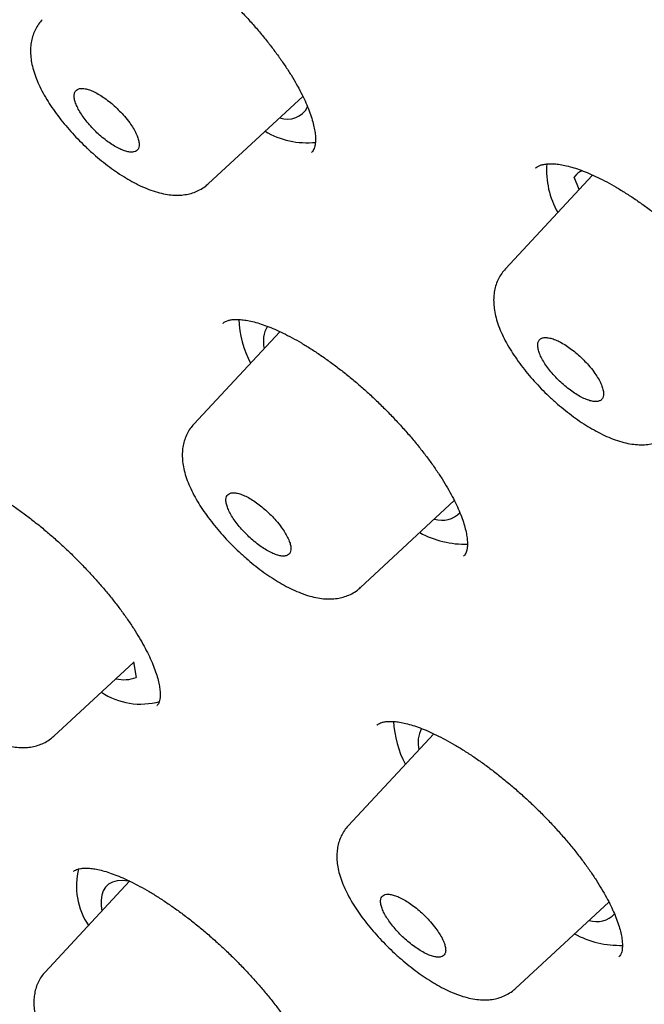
# Model space of a CAD drawing. Header units: millimetres. Extents: x 8 to 1095, y 12 to 2372.
# Tile 20 of 88: x 759 to 767, y 772 to 785. Entities that reach past the tile are written whole.
import ezdxf

# ---------------------------------------------------------------- set-up
doc = ezdxf.new("R2010")
doc.units = ezdxf.units.MM

msp = doc.modelspace()

# ---------------------------------------------------------------- linework, layer by layer
at = {"color": 7, "linetype": 'Continuous', "lineweight": 30}
for p, q in [((761.517, 782.768), (762.784, 783.941)), ((762.901, 783.191), (762.903, 783.193)), ((766.68, 782.882), (765.507, 781.621)), ((766.466, 782.89), (766.433, 782.856)), ((766.498, 782.687), (766.433, 782.856)), ((761.708, 780.89), (761.706, 780.888)), ((762.475, 780.776), (761.317, 779.531)), ((763.56, 777.336), (764.82, 778.503)), ((764.947, 777.758), (764.95, 777.761)), ((760.505, 776.334), (760.543, 776.124)), ((759.435, 775.334), (760.506, 776.326)), ((760.821, 775.746), (760.823, 775.749)), ((763.781, 775.485), (763.779, 775.483)), ((764.544, 775.366), (763.394, 774.13)), ((759.701, 773.517), (759.699, 773.515)), ((760.455, 773.383), (759.318, 772.162)), ((765.643, 771.941), (766.899, 773.103)), ((767.034, 772.367), (767.036, 772.37))]:
    msp.add_line(p, q, dxfattribs=at)
at = {"color": 7, "linetype": 'Continuous', "lineweight": 30, "flags": 128}
msp.add_lwpolyline([(760.459, 773.383), (760.438, 773.386), (760.358, 773.392), (760.286, 773.387), (760.224, 773.37), (760.172, 773.343), (760.13, 773.304), (760.099, 773.255), (760.079, 773.197), (760.07, 773.128), (760.072, 773.051), (760.082, 772.983)], dxfattribs=at)
at = {"color": 7, "linetype": 'Continuous', "lineweight": 30}
for centre, radius, start, end in [((762.577, 783.941), 0.306, 250.1303, 332.3716), ((762.844, 784.441), 1.124, 239.635, 275.7176), ((767.184, 782.943), 1.123, 175.4117, 210.1058), ((766.621, 782.732), 0.225, 111.3281, 146.7339), ((763.267, 780.987), 1.345, 181.8605, 208.1566), ((762.646, 780.646), 0.394, 149.0913, 194.2749), ((764.657, 778.565), 0.327, 251.4084, 317.3298), ((764.969, 779.205), 1.288, 241.561, 271.415), ((760.38, 776.547), 0.453, 255.9928, 291.1474), ((760.601, 776.712), 0.946, 236.1913, 285.9093), ((765.362, 775.595), 1.36, 182.4907, 208.0743), ((764.762, 775.245), 0.429, 153.1799, 192.7154), ((760.708, 773.321), 0.968, 166.0214, 213.4179), ((766.736, 773.167), 0.327, 251.4216, 317.2037), ((767.047, 773.801), 1.281, 241.5269, 271.6967)]:
    msp.add_arc(centre, radius, start, end, dxfattribs=at)
for points, knots in [([(792.801, 764.835), (792.861, 764.902), (792.99, 765.044), (793.177, 765.273), (793.363, 765.52), (793.539, 765.776), (793.705, 766.042), (793.862, 766.317), (794.008, 766.601), (794.146, 766.894), (794.273, 767.196), (794.39, 767.507), (794.497, 767.828), (794.594, 768.157), (794.681, 768.495), (794.757, 768.842), (794.823, 769.198), (794.879, 769.563), (794.923, 769.936), (794.958, 770.317), (794.982, 770.706), (794.995, 771.103), (794.997, 771.508), (794.989, 771.921), (794.97, 772.341), (794.941, 772.768), (794.901, 773.203), (794.851, 773.644), (794.791, 774.092), (794.72, 774.546), (794.638, 775.008), (794.547, 775.475), (794.445, 775.949), (794.334, 776.428), (794.212, 776.914), (794.08, 777.406), (793.938, 777.903), (793.787, 778.406), (793.626, 778.915), (793.455, 779.429), (793.274, 779.948), (793.084, 780.472), (792.884, 781.001), (792.675, 781.536), (792.456, 782.075), (792.228, 782.619), (791.991, 783.167), (791.744, 783.72), (791.489, 784.277), (791.225, 784.838), (790.951, 785.403), (790.669, 785.973), (790.378, 786.546), (790.078, 787.123), (789.769, 787.703), (789.452, 788.287), (789.127, 788.874), (788.793, 789.464), (788.45, 790.057), (788.1, 790.653), (787.741, 791.251), (787.375, 791.853), (787, 792.456), (786.618, 793.062), (786.228, 793.67), (785.83, 794.28), (785.425, 794.892), (785.012, 795.506), (784.592, 796.121), (784.165, 796.737), (783.73, 797.355), (783.289, 797.974), (782.841, 798.594), (782.386, 799.214), (781.924, 799.835), (781.456, 800.457), (780.981, 801.079), (780.5, 801.701), (780.013, 802.323), (779.52, 802.945), (779.02, 803.567), (778.515, 804.188), (778.005, 804.808), (777.489, 805.428), (776.967, 806.047), (776.44, 806.665), (775.908, 807.282), (775.371, 807.897), (774.829, 808.511), (774.282, 809.123), (773.731, 809.733), (773.175, 810.341), (772.615, 810.947), (772.051, 811.551), (771.483, 812.152), (770.91, 812.751), (770.334, 813.347), (769.755, 813.94), (769.172, 814.53), (768.585, 815.117), (767.996, 815.7), (767.403, 816.28), (766.808, 816.856), (766.21, 817.429), (765.609, 817.997), (765.006, 818.561), (764.401, 819.122), (763.793, 819.678), (763.184, 820.229), (762.573, 820.776), (761.96, 821.317), (761.345, 821.854), (760.73, 822.386), (760.113, 822.913), (759.495, 823.434), (758.876, 823.95), (758.256, 824.461), (757.636, 824.965), (757.016, 825.464), (756.395, 825.957), (755.774, 826.444), (755.153, 826.924), (754.533, 827.398), (753.912, 827.866), (753.293, 828.327), (752.673, 828.781), (752.055, 829.229), (751.438, 829.67), (750.822, 830.103), (750.207, 830.53), (749.593, 830.949), (748.981, 831.361), (748.371, 831.765), (747.763, 832.162), (747.156, 832.551), (746.552, 832.932), (745.95, 833.306), (745.351, 833.671), (744.754, 834.029), (744.16, 834.378), (743.569, 834.719), (742.981, 835.052), (742.396, 835.376), (741.814, 835.692), (741.236, 835.999), (740.661, 836.297), (740.09, 836.587), (739.523, 836.868), (738.96, 837.14), (738.401, 837.403), (737.846, 837.657), (737.295, 837.902), (736.749, 838.137), (736.208, 838.364), (735.671, 838.581), (735.139, 838.788), (734.612, 838.986), (734.09, 839.175), (733.573, 839.354), (733.061, 839.523), (732.555, 839.683), (732.054, 839.832), (731.559, 839.972), (731.07, 840.102), (730.586, 840.222), (730.109, 840.332), (729.637, 840.432), (729.172, 840.522), (728.712, 840.601), (728.26, 840.67), (727.813, 840.729), (727.374, 840.777), (726.941, 840.814), (726.515, 840.842), (726.096, 840.858), (725.685, 840.864), (725.28, 840.859), (724.884, 840.844), (724.495, 840.817), (724.114, 840.78), (723.741, 840.732), (723.376, 840.674), (723.02, 840.605), (722.673, 840.525), (722.334, 840.434), (722.004, 840.333), (721.684, 840.222), (721.373, 840.1), (721.071, 839.968), (720.778, 839.826), (720.495, 839.674), (720.222, 839.513), (719.958, 839.341), (719.704, 839.16), (719.467, 838.978), (719.32, 838.85), (719.25, 838.79)], [0, 0, 0, 0, 0.004249, 0.009107, 0.013972, 0.018847, 0.023735, 0.02864, 0.033564, 0.03851, 0.043478, 0.048472, 0.05349, 0.058533, 0.063601, 0.068692, 0.073806, 0.07894, 0.084093, 0.089263, 0.094448, 0.099645, 0.104853, 0.11007, 0.115295, 0.120524, 0.125759, 0.130996, 0.136234, 0.141474, 0.146715, 0.151954, 0.157193, 0.16243, 0.167665, 0.172898, 0.178129, 0.183358, 0.188585, 0.193809, 0.19903, 0.20425, 0.209466, 0.214681, 0.219893, 0.225102, 0.23031, 0.235515, 0.240719, 0.24592, 0.251119, 0.256317, 0.261512, 0.266706, 0.271898, 0.277089, 0.282278, 0.287466, 0.292652, 0.297837, 0.303021, 0.308204, 0.313385, 0.318566, 0.323745, 0.328923, 0.334101, 0.339277, 0.344453, 0.349627, 0.354801, 0.359975, 0.365147, 0.370319, 0.375491, 0.380661, 0.385832, 0.391001, 0.396171, 0.401339, 0.406507, 0.411675, 0.416843, 0.42201, 0.427177, 0.432343, 0.437509, 0.442675, 0.447841, 0.453006, 0.458172, 0.463337, 0.468502, 0.473667, 0.478831, 0.483996, 0.48916, 0.494325, 0.499489, 0.504654, 0.509818, 0.514983, 0.520147, 0.525312, 0.530476, 0.535641, 0.540806, 0.545971, 0.551136, 0.556301, 0.561467, 0.566632, 0.571798, 0.576964, 0.582131, 0.587298, 0.592465, 0.597632, 0.6028, 0.607969, 0.613137, 0.618307, 0.623476, 0.628647, 0.633817, 0.638989, 0.644161, 0.649333, 0.654507, 0.659681, 0.664856, 0.670031, 0.675208, 0.680385, 0.685563, 0.690743, 0.695923, 0.701105, 0.706287, 0.711471, 0.716656, 0.721842, 0.72703, 0.732219, 0.73741, 0.742602, 0.747796, 0.752991, 0.758189, 0.763388, 0.768589, 0.773792, 0.778998, 0.784205, 0.789415, 0.794627, 0.799841, 0.805058, 0.810277, 0.815499, 0.820723, 0.82595, 0.831179, 0.836411, 0.841645, 0.846881, 0.852119, 0.857359, 0.862601, 0.867843, 0.873086, 0.878329, 0.883571, 0.88881, 0.894046, 0.899278, 0.904503, 0.909721, 0.91493, 0.920127, 0.925311, 0.930479, 0.93563, 0.940761, 0.94587, 0.950957, 0.956019, 0.961056, 0.966067, 0.971053, 0.976015, 0.980954, 0.985871, 0.99077, 0.995653, 1, 1, 1, 1]), ([(707.876, 825.494), (707.885, 825.502), (707.965, 825.571), (708.124, 825.692), (708.353, 825.857), (708.593, 826.011), (708.841, 826.156), (709.099, 826.291), (709.365, 826.416), (709.64, 826.532), (709.924, 826.638), (710.216, 826.734), (710.517, 826.821), (710.826, 826.898), (711.144, 826.965), (711.47, 827.022), (711.805, 827.07), (712.148, 827.107), (712.498, 827.135), (712.857, 827.154), (713.224, 827.162), (713.599, 827.161), (713.982, 827.15), (714.372, 827.129), (714.77, 827.098), (715.176, 827.058), (715.589, 827.008), (716.009, 826.947), (716.437, 826.878), (716.872, 826.798), (717.313, 826.708), (717.762, 826.609), (718.217, 826.5), (718.68, 826.382), (719.148, 826.253), (719.623, 826.115), (720.105, 825.968), (720.592, 825.811), (721.086, 825.644), (721.585, 825.468), (722.09, 825.282), (722.601, 825.087), (723.117, 824.882), (723.639, 824.668), (724.166, 824.445), (724.698, 824.212), (725.234, 823.971), (725.776, 823.72), (726.322, 823.46), (726.873, 823.192), (727.428, 822.914), (727.987, 822.627), (728.551, 822.332), (729.118, 822.028), (729.689, 821.716), (730.263, 821.395), (730.841, 821.065), (731.423, 820.727), (732.007, 820.381), (732.594, 820.027), (733.185, 819.664), (733.778, 819.294), (734.373, 818.916), (734.971, 818.53), (735.571, 818.136), (736.173, 817.734), (736.777, 817.326), (737.382, 816.909), (737.989, 816.486), (738.598, 816.055), (739.208, 815.617), (739.819, 815.173), (740.43, 814.721), (741.043, 814.263), (741.656, 813.798), (742.27, 813.327), (742.884, 812.85), (743.498, 812.366), (744.111, 811.876), (744.725, 811.38), (745.339, 810.878), (745.951, 810.371), (746.563, 809.858), (747.175, 809.34), (747.785, 808.816), (748.394, 808.288), (749.002, 807.754), (749.608, 807.215), (750.213, 806.672), (750.816, 806.124), (751.416, 805.571), (752.015, 805.014), (752.612, 804.453), (753.206, 803.889), (753.797, 803.32), (754.386, 802.747), (754.971, 802.171), (755.554, 801.592), (756.133, 801.009), (756.71, 800.423), (757.282, 799.834), (757.851, 799.242), (758.416, 798.648), (758.977, 798.051), (759.535, 797.452), (760.087, 796.851), (760.636, 796.248), (761.18, 795.642), (761.719, 795.035), (762.253, 794.427), (762.783, 793.817), (763.307, 793.206), (763.826, 792.594), (764.34, 791.981), (764.848, 791.367), (765.351, 790.753), (765.847, 790.138), (766.338, 789.523), (766.823, 788.908), (767.302, 788.293), (767.774, 787.678), (768.24, 787.063), (768.7, 786.449), (769.153, 785.836), (769.599, 785.224), (770.038, 784.612), (770.47, 784.002), (770.895, 783.393), (771.313, 782.786), (771.723, 782.18), (772.126, 781.577), (772.522, 780.975), (772.91, 780.375), (773.29, 779.778), (773.662, 779.183), (774.027, 778.591), (774.383, 778.001), (774.731, 777.415), (775.071, 776.831), (775.402, 776.251), (775.726, 775.674), (776.04, 775.101), (776.347, 774.531), (776.644, 773.965), (776.933, 773.404), (777.213, 772.846), (777.484, 772.293), (777.746, 771.744), (777.999, 771.2), (778.244, 770.66), (778.479, 770.126), (778.704, 769.596), (778.921, 769.072), (779.128, 768.553), (779.326, 768.039), (779.515, 767.531), (779.694, 767.029), (779.863, 766.532), (780.023, 766.042), (780.174, 765.558), (780.314, 765.08), (780.446, 764.608), (780.567, 764.143), (780.679, 763.684), (780.781, 763.232), (780.874, 762.788), (780.956, 762.35), (781.029, 761.919), (781.092, 761.495), (781.145, 761.079), (781.189, 760.67), (781.223, 760.269), (781.247, 759.876), (781.261, 759.49), (781.265, 759.112), (781.26, 758.742), (781.245, 758.38), (781.22, 758.026), (781.186, 757.681), (781.141, 757.343), (781.087, 757.014), (781.024, 756.694), (780.95, 756.382), (780.868, 756.078), (780.775, 755.783), (780.673, 755.496), (780.561, 755.218), (780.439, 754.949), (780.308, 754.689), (780.168, 754.438), (780.017, 754.195), (779.857, 753.962), (779.718, 753.775), (779.629, 753.669), (779.599, 753.634)], [0, 0, 0, 0, 0.0007, 0.00602, 0.011336, 0.016648, 0.021954, 0.027254, 0.032548, 0.037835, 0.043115, 0.048388, 0.053655, 0.058916, 0.064172, 0.069423, 0.07467, 0.079913, 0.085154, 0.090392, 0.095628, 0.100862, 0.106095, 0.111327, 0.116558, 0.121789, 0.127019, 0.132249, 0.13748, 0.142711, 0.147941, 0.153172, 0.158404, 0.163636, 0.168868, 0.174101, 0.179334, 0.184568, 0.189803, 0.195038, 0.200273, 0.205509, 0.210745, 0.215982, 0.22122, 0.226458, 0.231696, 0.236935, 0.242174, 0.247413, 0.252653, 0.257894, 0.263134, 0.268375, 0.273617, 0.278858, 0.2841, 0.289342, 0.294585, 0.299828, 0.305071, 0.310314, 0.315557, 0.320801, 0.326045, 0.331289, 0.336533, 0.341778, 0.347023, 0.352267, 0.357512, 0.362757, 0.368003, 0.373248, 0.378493, 0.383739, 0.388985, 0.39423, 0.399476, 0.404722, 0.409968, 0.415215, 0.420461, 0.425707, 0.430953, 0.4362, 0.441446, 0.446693, 0.451939, 0.457186, 0.462433, 0.467679, 0.472926, 0.478173, 0.48342, 0.488666, 0.493913, 0.49916, 0.504407, 0.509654, 0.5149, 0.520147, 0.525394, 0.530641, 0.535887, 0.541134, 0.546381, 0.551627, 0.556874, 0.562121, 0.567367, 0.572613, 0.57786, 0.583106, 0.588352, 0.593599, 0.598845, 0.604091, 0.609337, 0.614583, 0.619828, 0.625074, 0.63032, 0.635565, 0.64081, 0.646056, 0.651301, 0.656545, 0.66179, 0.667035, 0.672279, 0.677523, 0.682767, 0.688011, 0.693255, 0.698498, 0.703742, 0.708985, 0.714227, 0.71947, 0.724712, 0.729954, 0.735195, 0.740437, 0.745678, 0.750918, 0.756158, 0.761398, 0.766638, 0.771877, 0.777115, 0.782354, 0.787591, 0.792829, 0.798065, 0.803302, 0.808538, 0.813773, 0.819008, 0.824242, 0.829476, 0.834709, 0.839941, 0.845174, 0.850405, 0.855636, 0.860867, 0.866098, 0.871328, 0.876558, 0.881788, 0.887018, 0.892248, 0.897478, 0.902709, 0.907941, 0.913174, 0.918408, 0.923645, 0.928883, 0.934125, 0.93937, 0.944618, 0.949872, 0.95513, 0.960394, 0.965663, 0.97094, 0.976223, 0.981513, 0.98681, 0.992114, 0.997423, 1, 1, 1, 1]), ([(707.652, 824.823), (707.618, 824.785), (707.52, 824.674), (707.369, 824.48), (707.198, 824.244), (707.037, 823.998), (706.885, 823.743), (706.743, 823.479), (706.611, 823.206), (706.489, 822.923), (706.376, 822.632), (706.273, 822.332), (706.181, 822.023), (706.098, 821.706), (706.025, 821.379), (705.962, 821.044), (705.91, 820.701), (705.867, 820.35), (705.835, 819.99), (705.812, 819.622), (705.8, 819.247), (705.798, 818.863), (705.807, 818.472), (705.825, 818.073), (705.853, 817.667), (705.892, 817.253), (705.94, 816.832), (705.999, 816.404), (706.068, 815.969), (706.146, 815.527), (706.235, 815.079), (706.333, 814.624), (706.442, 814.162), (706.56, 813.694), (706.688, 813.22), (706.826, 812.739), (706.973, 812.253), (707.131, 811.761), (707.297, 811.262), (707.474, 810.759), (707.66, 810.249), (707.855, 809.735), (708.06, 809.215), (708.274, 808.69), (708.497, 808.16), (708.73, 807.625), (708.971, 807.085), (709.222, 806.541), (709.482, 805.992), (709.751, 805.44), (710.028, 804.882), (710.315, 804.321), (710.61, 803.756), (710.914, 803.188), (711.226, 802.615), (711.547, 802.04), (711.877, 801.46), (712.214, 800.878), (712.56, 800.293), (712.914, 799.705), (713.276, 799.114), (713.646, 798.521), (714.024, 797.925), (714.409, 797.327), (714.803, 796.727), (715.203, 796.126), (715.612, 795.522), (716.027, 794.917), (716.45, 794.31), (716.88, 793.702), (717.316, 793.093), (717.76, 792.483), (718.21, 791.872), (718.668, 791.26), (719.131, 790.648), (719.601, 790.036), (720.077, 789.423), (720.56, 788.81), (721.048, 788.198), (721.543, 787.586), (722.043, 786.974), (722.548, 786.363), (723.06, 785.753), (723.576, 785.143), (724.098, 784.535), (724.625, 783.928), (725.157, 783.322), (725.694, 782.718), (726.235, 782.116), (726.781, 781.516), (727.331, 780.917), (727.886, 780.321), (728.445, 779.728), (729.007, 779.136), (729.574, 778.548), (730.144, 777.962), (730.717, 777.379), (731.294, 776.8), (731.874, 776.223), (732.457, 775.65), (733.044, 775.081), (733.632, 774.516), (734.224, 773.954), (734.818, 773.396), (735.414, 772.843), (736.012, 772.294), (736.612, 771.749), (737.214, 771.209), (737.818, 770.674), (738.423, 770.143), (739.03, 769.618), (739.637, 769.098), (740.246, 768.583), (740.856, 768.074), (741.466, 767.57), (742.077, 767.072), (742.688, 766.579), (743.299, 766.093), (743.911, 765.613), (744.522, 765.139), (745.133, 764.671), (745.744, 764.21), (746.354, 763.756), (746.963, 763.308), (747.572, 762.867), (748.179, 762.433), (748.785, 762.006), (749.39, 761.586), (749.993, 761.173), (750.595, 760.768), (751.195, 760.371), (751.792, 759.981), (752.388, 759.598), (752.981, 759.224), (753.572, 758.857), (754.16, 758.499), (754.746, 758.148), (755.328, 757.806), (755.908, 757.472), (756.484, 757.146), (757.057, 756.829), (757.626, 756.521), (758.192, 756.221), (758.754, 755.929), (759.312, 755.647), (759.866, 755.373), (760.415, 755.108), (760.961, 754.853), (761.501, 754.606), (762.038, 754.369), (762.569, 754.14), (763.095, 753.921), (763.617, 753.712), (764.133, 753.511), (764.644, 753.32), (765.149, 753.139), (765.649, 752.967), (766.143, 752.805), (766.632, 752.653), (767.114, 752.51), (767.59, 752.377), (768.061, 752.253), (768.525, 752.14), (768.982, 752.036), (769.433, 751.943), (769.877, 751.859), (770.315, 751.785), (770.746, 751.721), (771.169, 751.668), (771.586, 751.624), (771.995, 751.591), (772.397, 751.567), (772.792, 751.554), (773.179, 751.551), (773.558, 751.558), (773.93, 751.576), (774.293, 751.603), (774.649, 751.641), (774.996, 751.689), (775.335, 751.747), (775.666, 751.815), (775.988, 751.894), (776.301, 751.982), (776.606, 752.081), (776.902, 752.19), (777.189, 752.308), (777.467, 752.437), (777.735, 752.575), (777.995, 752.723), (778.245, 752.88), (778.486, 753.048), (778.707, 753.215), (778.843, 753.331), (778.905, 753.384)], [0, 0, 0, 0, 0.002757, 0.007906, 0.013058, 0.018215, 0.023378, 0.028548, 0.033727, 0.038914, 0.044111, 0.049317, 0.054532, 0.059756, 0.064988, 0.070227, 0.075474, 0.080726, 0.085984, 0.091246, 0.096512, 0.101781, 0.107052, 0.112325, 0.1176, 0.122876, 0.128153, 0.13343, 0.138708, 0.143985, 0.149262, 0.154538, 0.159814, 0.165089, 0.170363, 0.175637, 0.18091, 0.186183, 0.191454, 0.196725, 0.201995, 0.207264, 0.212532, 0.2178, 0.223067, 0.228333, 0.233599, 0.238863, 0.244128, 0.249391, 0.254654, 0.259917, 0.265179, 0.27044, 0.275701, 0.280962, 0.286222, 0.291482, 0.296741, 0.302, 0.307258, 0.312516, 0.317774, 0.323031, 0.328289, 0.333545, 0.338802, 0.344058, 0.349314, 0.35457, 0.359826, 0.365081, 0.370336, 0.375591, 0.380846, 0.386101, 0.391355, 0.396609, 0.401863, 0.407118, 0.412371, 0.417625, 0.422879, 0.428132, 0.433386, 0.438639, 0.443893, 0.449146, 0.454399, 0.459652, 0.464905, 0.470158, 0.475411, 0.480664, 0.485917, 0.49117, 0.496423, 0.501676, 0.506929, 0.512182, 0.517434, 0.522687, 0.52794, 0.533193, 0.538446, 0.543699, 0.548952, 0.554206, 0.559459, 0.564712, 0.569965, 0.575219, 0.580472, 0.585726, 0.59098, 0.596234, 0.601487, 0.606742, 0.611996, 0.61725, 0.622505, 0.627759, 0.633014, 0.638269, 0.643524, 0.64878, 0.654036, 0.659291, 0.664548, 0.669804, 0.675061, 0.680317, 0.685575, 0.690832, 0.69609, 0.701348, 0.706607, 0.711866, 0.717125, 0.722385, 0.727645, 0.732906, 0.738167, 0.743428, 0.74869, 0.753953, 0.759216, 0.76448, 0.769745, 0.77501, 0.780275, 0.785542, 0.790809, 0.796077, 0.801345, 0.806615, 0.811885, 0.817156, 0.822427, 0.8277, 0.832973, 0.838248, 0.843522, 0.848798, 0.854074, 0.859351, 0.864629, 0.869907, 0.875185, 0.880463, 0.885741, 0.891018, 0.896294, 0.901569, 0.906843, 0.912114, 0.917382, 0.922647, 0.927907, 0.933163, 0.938413, 0.943656, 0.948892, 0.95412, 0.959339, 0.96455, 0.969751, 0.974943, 0.980125, 0.985299, 0.990465, 0.995625, 1, 1, 1, 1]), ([(759.677, 786.332), (759.68, 786.335), (759.69, 786.346), (759.712, 786.359), (759.749, 786.374), (759.795, 786.385), (759.852, 786.39), (759.921, 786.388), (759.999, 786.379), (760.085, 786.361), (760.179, 786.334), (760.28, 786.299), (760.387, 786.255), (760.501, 786.202), (760.621, 786.14), (760.746, 786.069), (760.874, 785.99), (761.005, 785.903), (761.138, 785.809), (761.271, 785.708), (761.403, 785.602), (761.533, 785.49), (761.661, 785.375), (761.787, 785.255), (761.91, 785.131), (762.03, 785.003), (762.145, 784.874), (762.256, 784.743), (762.359, 784.612), (762.456, 784.482), (762.545, 784.354), (762.626, 784.229), (762.697, 784.109), (762.76, 783.992), (762.815, 783.879), (762.86, 783.772), (762.897, 783.67), (762.924, 783.576), (762.943, 783.491), (762.953, 783.415), (762.955, 783.351), (762.95, 783.297), (762.941, 783.256), (762.928, 783.224), (762.916, 783.205), (762.906, 783.196), (762.903, 783.193)], [0, 0, 0, 0, 0.0113643, 0.0371807, 0.0604859, 0.0825907, 0.1060607, 0.1289016, 0.1515089, 0.1740535, 0.1965795, 0.2189192, 0.2415624, 0.26455, 0.2878378, 0.3113699, 0.3350832, 0.3589122, 0.3827928, 0.4066502, 0.4304384, 0.4540956, 0.4776081, 0.5012646, 0.5250876, 0.5490372, 0.5730645, 0.5971082, 0.6210984, 0.644981, 0.6687093, 0.692247, 0.7154793, 0.738508, 0.7617045, 0.7849497, 0.8081505, 0.8312188, 0.8540689, 0.876634, 0.8988956, 0.9209326, 0.9429619, 0.9650096, 0.9904326, 1, 1, 1, 1]), ([(759.279, 784.973), (759.262, 784.954), (759.227, 784.913), (759.186, 784.843), (759.154, 784.767), (759.133, 784.685), (759.122, 784.6), (759.121, 784.511), (759.131, 784.418), (759.153, 784.318), (759.187, 784.212), (759.233, 784.1), (759.289, 783.987), (759.355, 783.875), (759.428, 783.764), (759.508, 783.655), (759.594, 783.548), (759.685, 783.444), (759.78, 783.344), (759.859, 783.267), (759.905, 783.224), (759.917, 783.212)], [0, 0, 0, 0, 0.0388641, 0.0821821, 0.1258245, 0.1704395, 0.216731, 0.2652317, 0.3164703, 0.3731973, 0.4345901, 0.4971924, 0.5616942, 0.6240605, 0.683959, 0.7444583, 0.8039141, 0.8621522, 0.9204054, 0.9789625, 1, 1, 1, 1]), ([(760.384, 783.675), (760.363, 783.698), (760.32, 783.746), (760.25, 783.813), (760.177, 783.875), (760.103, 783.929), (760.03, 783.975), (759.961, 784.011), (759.897, 784.036), (759.84, 784.049), (759.791, 784.05), (759.753, 784.038), (759.726, 784.015), (759.71, 783.981), (759.707, 783.936), (759.717, 783.882), (759.739, 783.821), (759.772, 783.754), (759.816, 783.683), (759.869, 783.611), (759.931, 783.539), (759.997, 783.469), (760.069, 783.404), (760.143, 783.344), (760.217, 783.293), (760.288, 783.25), (760.356, 783.218), (760.418, 783.198), (760.472, 783.19), (760.516, 783.193), (760.551, 783.209), (760.574, 783.237), (760.584, 783.276), (760.583, 783.324), (760.568, 783.381), (760.542, 783.444), (760.505, 783.513), (760.453, 783.59), (760.409, 783.645), (760.384, 783.675)], [0, 0, 0, 0, 0.026457, 0.053682, 0.08014, 0.107364, 0.133828, 0.161058, 0.18753, 0.21477, 0.241247, 0.268491, 0.294967, 0.322211, 0.348681, 0.375919, 0.40238, 0.429609, 0.456062, 0.483283, 0.509733, 0.536951, 0.563404, 0.590624, 0.617085, 0.644313, 0.670782, 0.698019, 0.724495, 0.751739, 0.778216, 0.805461, 0.831933, 0.859173, 0.885637, 0.912869, 0.939324, 0.966547, 1, 1, 1, 1]), ([(759.917, 783.212), (759.935, 783.196), (759.988, 783.149), (760.076, 783.075), (760.184, 782.991), (760.293, 782.914), (760.403, 782.843), (760.514, 782.78), (760.628, 782.724), (760.742, 782.678), (760.854, 782.643), (760.96, 782.62), (761.06, 782.61), (761.152, 782.612), (761.239, 782.625), (761.32, 782.647), (761.399, 782.682), (761.465, 782.722), (761.502, 782.756), (761.516, 782.769)], [0, 0, 0, 0, 0.034162, 0.098824, 0.164321, 0.230641, 0.297146, 0.364421, 0.434016, 0.505756, 0.577812, 0.644296, 0.705975, 0.763192, 0.816144, 0.865883, 0.914017, 0.966425, 1, 1, 1, 1]), ([(765.914, 782.979), (765.914, 782.979), (765.913, 782.978), (765.912, 782.977), (765.912, 782.977)], [0, 0, 0, 0, 0.426244, 1, 1, 1, 1]), ([(765.913, 782.976), (765.916, 782.979), (765.926, 782.99), (765.95, 783.004), (765.987, 783.019), (766.035, 783.03), (766.093, 783.036), (766.163, 783.035), (766.242, 783.026), (766.329, 783.009), (766.424, 782.983), (766.525, 782.948), (766.634, 782.905), (766.749, 782.852), (766.87, 782.791), (766.995, 782.721), (767.124, 782.642), (767.256, 782.556), (767.389, 782.462), (767.523, 782.362), (767.656, 782.257), (767.787, 782.146), (767.915, 782.031), (768.042, 781.912), (768.166, 781.788), (768.286, 781.662), (768.402, 781.533), (768.512, 781.402), (768.616, 781.272), (768.713, 781.143), (768.802, 781.015), (768.883, 780.891), (768.954, 780.77), (769.017, 780.654), (769.071, 780.542), (769.117, 780.435), (769.153, 780.334), (769.181, 780.24), (769.199, 780.155), (769.208, 780.079), (769.21, 780.014), (769.205, 779.961), (769.195, 779.919), (769.181, 779.887), (769.17, 779.867), (769.159, 779.858), (769.157, 779.856)], [0, 0, 0, 0, 0.0113433, 0.0371596, 0.0605056, 0.0826657, 0.1061944, 0.1290934, 0.1517496, 0.1743328, 0.1968857, 0.2192405, 0.241919, 0.2649364, 0.2882493, 0.311802, 0.335532, 0.3593738, 0.3832641, 0.4071275, 0.4309202, 0.4545761, 0.4780947, 0.5017666, 0.5256029, 0.5495633, 0.5735983, 0.5976449, 0.6216344, 0.645513, 0.6692346, 0.6927628, 0.7159118, 0.739014, 0.7622172, 0.7854677, 0.808672, 0.8317434, 0.8545986, 0.8771754, 0.8994625, 0.9215508, 0.9436578, 0.9660398, 0.9918078, 1, 1, 1, 1]), ([(765.507, 781.62), (765.489, 781.6), (765.454, 781.559), (765.413, 781.488), (765.38, 781.41), (765.359, 781.329), (765.349, 781.243), (765.349, 781.153), (765.359, 781.06), (765.381, 780.959), (765.415, 780.852), (765.462, 780.74), (765.519, 780.627), (765.585, 780.515), (765.659, 780.404), (765.739, 780.295), (765.826, 780.188), (765.918, 780.084), (766.014, 779.983), (766.094, 779.906), (766.141, 779.863), (766.153, 779.852)], [0, 0, 0, 0, 0.040525, 0.083893, 0.1276, 0.172285, 0.218634, 0.267133, 0.318325, 0.374998, 0.436116, 0.4985, 0.562655, 0.624737, 0.684398, 0.744705, 0.803978, 0.862041, 0.920132, 0.978523, 1, 1, 1, 1]), ([(761.708, 780.887), (761.71, 780.89), (761.719, 780.899), (761.74, 780.912), (761.775, 780.926), (761.82, 780.937), (761.876, 780.942), (761.944, 780.94), (762.021, 780.931), (762.106, 780.914), (762.199, 780.887), (762.299, 780.853), (762.406, 780.809), (762.52, 780.756), (762.639, 780.695), (762.764, 780.625), (762.892, 780.546), (763.023, 780.46), (763.156, 780.366), (763.289, 780.266), (763.422, 780.16), (763.553, 780.05), (763.682, 779.935), (763.808, 779.815), (763.932, 779.692), (764.053, 779.565), (764.17, 779.436), (764.281, 779.306), (764.386, 779.176), (764.484, 779.047), (764.575, 778.919), (764.657, 778.795), (764.73, 778.674), (764.794, 778.558), (764.85, 778.446), (764.897, 778.339), (764.935, 778.238), (764.964, 778.144), (764.984, 778.058), (764.995, 777.983), (764.998, 777.918), (764.995, 777.865), (764.986, 777.823), (764.974, 777.793), (764.963, 777.773), (764.953, 777.764), (764.95, 777.761)], [0, 0, 0, 0, 0.010462, 0.036173, 0.059383, 0.081395, 0.104765, 0.127521, 0.150065, 0.172562, 0.195059, 0.217388, 0.239992, 0.262947, 0.286207, 0.309718, 0.333414, 0.357231, 0.381105, 0.40496, 0.428748, 0.452414, 0.475926, 0.499565, 0.523373, 0.547309, 0.571326, 0.595364, 0.619353, 0.643237, 0.666971, 0.690517, 0.71377, 0.736792, 0.759971, 0.7832, 0.806387, 0.829442, 0.852277, 0.87482, 0.897044, 0.919014, 0.940946, 0.963211, 0.987137, 1, 1, 1, 1]), ([(766.626, 780.324), (766.604, 780.348), (766.561, 780.395), (766.49, 780.462), (766.416, 780.525), (766.341, 780.579), (766.267, 780.625), (766.197, 780.66), (766.132, 780.685), (766.074, 780.697), (766.025, 780.698), (765.986, 780.686), (765.959, 780.662), (765.943, 780.627), (765.94, 780.581), (765.95, 780.527), (765.972, 780.465), (766.006, 780.398), (766.05, 780.327), (766.104, 780.255), (766.166, 780.182), (766.234, 780.112), (766.307, 780.046), (766.381, 779.987), (766.456, 779.936), (766.528, 779.894), (766.597, 779.862), (766.66, 779.842), (766.715, 779.834), (766.76, 779.839), (766.795, 779.855), (766.818, 779.883), (766.829, 779.922), (766.827, 779.971), (766.812, 780.029), (766.786, 780.092), (766.748, 780.161), (766.696, 780.239), (766.651, 780.294), (766.626, 780.324)], [0, 0, 0, 0, 0.026457, 0.0536816, 0.0801385, 0.1073621, 0.1338292, 0.1610631, 0.1875423, 0.2147891, 0.2412736, 0.2685264, 0.2950073, 0.3222568, 0.3487264, 0.3759645, 0.4024205, 0.4296443, 0.45609, 0.4833027, 0.5097461, 0.536956, 0.563406, 0.5906224, 0.6170851, 0.6443145, 0.6707904, 0.6980337, 0.7245175, 0.7517694, 0.7782524, 0.8055039, 0.8319776, 0.8592198, 0.88568, 0.9129082, 0.9393564, 0.9665719, 1, 1, 1, 1]), ([(766.153, 779.852), (766.172, 779.835), (766.224, 779.788), (766.314, 779.714), (766.422, 779.631), (766.532, 779.554), (766.643, 779.484), (766.756, 779.421), (766.87, 779.366), (766.985, 779.319), (767.097, 779.285), (767.205, 779.263), (767.305, 779.253), (767.399, 779.255), (767.486, 779.268), (767.568, 779.291), (767.647, 779.326), (767.714, 779.367), (767.75, 779.401), (767.765, 779.414)], [0, 0, 0, 0, 0.034115, 0.098672, 0.164056, 0.230251, 0.296627, 0.363725, 0.433094, 0.504658, 0.57632, 0.642897, 0.70467, 0.762146, 0.815365, 0.865321, 0.913579, 0.966119, 1, 1, 1, 1]), ([(761.317, 779.531), (761.301, 779.511), (761.265, 779.471), (761.225, 779.401), (761.193, 779.324), (761.172, 779.244), (761.162, 779.159), (761.162, 779.071), (761.173, 778.979), (761.194, 778.88), (761.228, 778.774), (761.275, 778.663), (761.332, 778.551), (761.398, 778.439), (761.472, 778.329), (761.552, 778.221), (761.638, 778.115), (761.729, 778.011), (761.825, 777.911), (761.905, 777.833), (761.953, 777.789), (761.966, 777.777)], [0, 0, 0, 0, 0.039225, 0.082265, 0.125598, 0.169879, 0.215827, 0.264028, 0.314994, 0.371405, 0.432749, 0.495251, 0.559872, 0.622319, 0.682255, 0.742699, 0.802113, 0.860312, 0.918443, 0.976918, 1, 1, 1, 1]), ([(757.586, 778.879), (757.588, 778.881), (757.595, 778.889), (757.614, 778.901), (757.646, 778.914), (757.688, 778.923), (757.742, 778.928), (757.807, 778.926), (757.882, 778.917), (757.965, 778.899), (758.057, 778.873), (758.155, 778.838), (758.261, 778.794), (758.373, 778.742), (758.491, 778.68), (758.614, 778.61), (758.742, 778.531), (758.872, 778.445), (759.004, 778.351), (759.137, 778.251), (759.269, 778.145), (759.4, 778.035), (759.529, 777.92), (759.656, 777.801), (759.78, 777.677), (759.901, 777.551), (760.018, 777.422), (760.13, 777.292), (760.236, 777.162), (760.336, 777.033), (760.427, 776.905), (760.511, 776.781), (760.585, 776.66), (760.651, 776.544), (760.708, 776.432), (760.757, 776.325), (760.797, 776.224), (760.828, 776.13), (760.849, 776.045), (760.862, 775.969), (760.867, 775.904), (760.865, 775.851), (760.857, 775.81), (760.847, 775.781), (760.836, 775.761), (760.827, 775.752), (760.823, 775.749)], [0, 0, 0, 0, 0.009439, 0.035012, 0.058093, 0.07996, 0.103173, 0.12579, 0.148222, 0.170639, 0.193077, 0.215347, 0.237883, 0.260783, 0.284, 0.307475, 0.331147, 0.354947, 0.378811, 0.402665, 0.426457, 0.450137, 0.473652, 0.497268, 0.521054, 0.544975, 0.568982, 0.593019, 0.617014, 0.640912, 0.664664, 0.688233, 0.711528, 0.734562, 0.757728, 0.780947, 0.804128, 0.827179, 0.850007, 0.872529, 0.894705, 0.916574, 0.93834, 0.960313, 0.983477, 1, 1, 1, 1]), ([(762.422, 778.236), (762.401, 778.259), (762.358, 778.307), (762.288, 778.373), (762.214, 778.435), (762.141, 778.489), (762.068, 778.535), (761.999, 778.571), (761.934, 778.596), (761.878, 778.609), (761.83, 778.61), (761.792, 778.598), (761.765, 778.575), (761.75, 778.541), (761.748, 778.497), (761.758, 778.444), (761.781, 778.383), (761.814, 778.317), (761.859, 778.246), (761.912, 778.175), (761.974, 778.103), (762.041, 778.034), (762.113, 777.968), (762.186, 777.909), (762.26, 777.858), (762.332, 777.816), (762.399, 777.784), (762.461, 777.764), (762.515, 777.755), (762.559, 777.759), (762.593, 777.775), (762.615, 777.802), (762.625, 777.84), (762.623, 777.888), (762.608, 777.944), (762.581, 778.007), (762.543, 778.075), (762.492, 778.152), (762.447, 778.206), (762.422, 778.236)], [0, 0, 0, 0, 0.026464, 0.0536956, 0.0801596, 0.1073907, 0.1338602, 0.1610971, 0.1875716, 0.2148139, 0.2412888, 0.2685317, 0.2950021, 0.3222405, 0.3487035, 0.3759343, 0.4023903, 0.4296137, 0.4560662, 0.4832857, 0.5097395, 0.5369603, 0.5634199, 0.5906465, 0.6171138, 0.6443483, 0.6708218, 0.6980628, 0.7245381, 0.7517814, 0.7782536, 0.8054939, 0.8319593, 0.8591927, 0.8856506, 0.9128761, 0.9393292, 0.9665494, 1, 1, 1, 1]), ([(761.966, 777.777), (761.984, 777.761), (762.037, 777.714), (762.125, 777.64), (762.233, 777.557), (762.342, 777.48), (762.452, 777.41), (762.563, 777.347), (762.676, 777.292), (762.79, 777.246), (762.901, 777.211), (763.008, 777.189), (763.107, 777.179), (763.199, 777.181), (763.285, 777.194), (763.366, 777.216), (763.444, 777.251), (763.509, 777.291), (763.545, 777.324), (763.559, 777.337)], [0, 0, 0, 0, 0.03422, 0.099019, 0.164655, 0.231116, 0.29777, 0.365214, 0.435003, 0.506966, 0.579357, 0.646073, 0.707882, 0.765046, 0.817874, 0.86748, 0.915512, 0.967855, 1, 1, 1, 1]), ([(757.856, 775.78), (757.874, 775.764), (757.926, 775.718), (758.014, 775.644), (758.121, 775.561), (758.229, 775.484), (758.338, 775.414), (758.448, 775.351), (758.56, 775.295), (758.673, 775.248), (758.783, 775.213), (758.888, 775.19), (758.986, 775.18), (759.077, 775.182), (759.162, 775.194), (759.242, 775.216), (759.32, 775.25), (759.385, 775.289), (759.421, 775.323), (759.434, 775.335)], [0, 0, 0, 0, 0.03425, 0.099148, 0.164887, 0.231457, 0.298229, 0.365838, 0.435843, 0.508045, 0.580929, 0.647844, 0.709673, 0.766528, 0.818959, 0.868187, 0.915927, 0.968025, 1, 1, 1, 1]), ([(763.78, 775.482), (763.782, 775.484), (763.79, 775.493), (763.81, 775.505), (763.843, 775.519), (763.887, 775.529), (763.942, 775.534), (764.008, 775.533), (764.084, 775.524), (764.168, 775.506), (764.261, 775.481), (764.36, 775.446), (764.467, 775.403), (764.58, 775.351), (764.699, 775.29), (764.823, 775.22), (764.952, 775.142), (765.083, 775.056), (765.216, 774.963), (765.349, 774.864), (765.482, 774.759), (765.614, 774.649), (765.743, 774.534), (765.871, 774.416), (765.996, 774.293), (766.117, 774.168), (766.235, 774.039), (766.347, 773.91), (766.453, 773.78), (766.553, 773.651), (766.645, 773.524), (766.728, 773.4), (766.802, 773.28), (766.868, 773.164), (766.925, 773.053), (766.974, 772.946), (767.013, 772.845), (767.044, 772.752), (767.065, 772.667), (767.077, 772.591), (767.082, 772.526), (767.079, 772.473), (767.072, 772.432), (767.061, 772.402), (767.05, 772.383), (767.04, 772.374), (767.037, 772.37)], [0, 0, 0, 0, 0.009633, 0.035214, 0.058325, 0.080243, 0.10351, 0.126182, 0.148663, 0.171116, 0.193581, 0.215877, 0.238445, 0.261371, 0.284608, 0.308101, 0.331784, 0.355593, 0.379463, 0.403319, 0.427111, 0.450787, 0.474304, 0.497932, 0.521729, 0.545657, 0.569669, 0.593706, 0.617697, 0.641588, 0.665332, 0.688889, 0.712165, 0.735189, 0.758357, 0.781577, 0.804756, 0.827803, 0.850628, 0.873153, 0.895344, 0.917253, 0.939093, 0.961197, 0.984698, 1, 1, 1, 1]), ([(763.394, 774.129), (763.376, 774.108), (763.34, 774.066), (763.299, 773.994), (763.269, 773.918), (763.249, 773.837), (763.24, 773.753), (763.241, 773.665), (763.252, 773.573), (763.275, 773.475), (763.311, 773.369), (763.359, 773.259), (763.417, 773.147), (763.484, 773.036), (763.558, 772.927), (763.639, 772.82), (763.726, 772.714), (763.818, 772.611), (763.914, 772.512), (763.994, 772.435), (764.041, 772.392), (764.054, 772.381)], [0, 0, 0, 0, 0.042287, 0.085034, 0.128084, 0.172102, 0.217822, 0.26586, 0.316733, 0.373185, 0.434681, 0.497265, 0.561883, 0.624224, 0.684027, 0.74435, 0.803632, 0.861698, 0.919735, 0.978095, 1, 1, 1, 1]), ([(759.7, 773.514), (759.702, 773.516), (759.708, 773.523), (759.725, 773.534), (759.756, 773.546), (759.796, 773.556), (759.849, 773.56), (759.913, 773.559), (759.987, 773.549), (760.069, 773.532), (760.159, 773.506), (760.257, 773.472), (760.362, 773.429), (760.474, 773.376), (760.592, 773.315), (760.715, 773.246), (760.842, 773.168), (760.972, 773.082), (761.105, 772.989), (761.238, 772.89), (761.371, 772.785), (761.502, 772.675), (761.631, 772.56), (761.759, 772.442), (761.884, 772.32), (762.006, 772.194), (762.124, 772.066), (762.237, 771.937), (762.344, 771.807), (762.445, 771.678), (762.538, 771.551), (762.622, 771.427), (762.698, 771.307), (762.765, 771.192), (762.824, 771.08), (762.874, 770.973), (762.915, 770.873), (762.947, 770.779), (762.97, 770.694), (762.984, 770.619), (762.99, 770.554), (762.989, 770.501), (762.983, 770.46), (762.973, 770.431), (762.963, 770.412), (762.954, 770.403), (762.951, 770.399)], [0, 0, 0, 0, 0.008608, 0.03401, 0.05699, 0.078762, 0.101872, 0.124404, 0.146774, 0.169141, 0.191547, 0.213792, 0.236295, 0.259169, 0.282366, 0.305827, 0.329488, 0.353284, 0.377147, 0.401005, 0.424804, 0.448496, 0.472013, 0.49562, 0.5194, 0.543316, 0.567321, 0.591362, 0.615363, 0.639271, 0.663037, 0.686621, 0.709941, 0.732988, 0.756148, 0.779364, 0.802544, 0.825593, 0.848417, 0.870929, 0.89308, 0.914898, 0.936566, 0.958392, 0.981202, 1, 1, 1, 1]), ([(764.5, 772.837), (764.479, 772.86), (764.436, 772.907), (764.365, 772.973), (764.291, 773.035), (764.218, 773.089), (764.145, 773.135), (764.076, 773.17), (764.012, 773.195), (763.955, 773.208), (763.907, 773.209), (763.87, 773.198), (763.843, 773.175), (763.829, 773.142), (763.827, 773.098), (763.838, 773.045), (763.861, 772.985), (763.895, 772.919), (763.94, 772.849), (763.994, 772.778), (764.056, 772.706), (764.123, 772.637), (764.195, 772.572), (764.269, 772.514), (764.343, 772.462), (764.414, 772.42), (764.482, 772.388), (764.543, 772.368), (764.597, 772.359), (764.641, 772.363), (764.674, 772.378), (764.696, 772.405), (764.706, 772.443), (764.703, 772.49), (764.688, 772.546), (764.661, 772.609), (764.622, 772.677), (764.57, 772.753), (764.525, 772.807), (764.5, 772.837)], [0, 0, 0, 0, 0.02647, 0.0537078, 0.0801778, 0.1074152, 0.1338893, 0.161131, 0.1876062, 0.2148493, 0.2413207, 0.2685601, 0.2950243, 0.3222564, 0.3487133, 0.3759377, 0.4023904, 0.4296102, 0.4560635, 0.4832837, 0.5097423, 0.5369677, 0.5634338, 0.5906671, 0.6171398, 0.64438, 0.6708554, 0.6980987, 0.7245717, 0.7518128, 0.7782794, 0.805514, 0.831973, 0.8591996, 0.8856532, 0.9128739, 0.9393265, 0.9665459, 1, 1, 1, 1]), ([(764.054, 772.381), (764.072, 772.364), (764.124, 772.318), (764.213, 772.245), (764.321, 772.162), (764.43, 772.086), (764.54, 772.016), (764.651, 771.953), (764.763, 771.898), (764.877, 771.852), (764.988, 771.817), (765.094, 771.795), (765.193, 771.785), (765.285, 771.787), (765.37, 771.8), (765.451, 771.822), (765.528, 771.857), (765.593, 771.897), (765.629, 771.93), (765.642, 771.942)], [0, 0, 0, 0, 0.034245, 0.099115, 0.164823, 0.231354, 0.298083, 0.365611, 0.435499, 0.507603, 0.58021, 0.647186, 0.709131, 0.766253, 0.818956, 0.868414, 0.916311, 0.968565, 1, 1, 1, 1]), ([(759.318, 772.161), (759.301, 772.142), (759.266, 772.101), (759.226, 772.031), (759.195, 771.955), (759.176, 771.876), (759.166, 771.793), (759.167, 771.706), (759.178, 771.616), (759.201, 771.519), (759.236, 771.415), (759.283, 771.305), (759.342, 771.194), (759.409, 771.084), (759.483, 770.975), (759.563, 770.868), (759.649, 770.763), (759.74, 770.66), (759.836, 770.561), (759.917, 770.482), (759.967, 770.437), (759.982, 770.423)], [0, 0, 0, 0, 0.039907, 0.082281, 0.124891, 0.168414, 0.213606, 0.261179, 0.31166, 0.367565, 0.429066, 0.492196, 0.557085, 0.619774, 0.679835, 0.740091, 0.799468, 0.857631, 0.915612, 0.973979, 1, 1, 1, 1])]:
    msp.add_open_spline(points, degree=3, knots=knots, dxfattribs=at)

doc.saveas('drawing.dxf')
